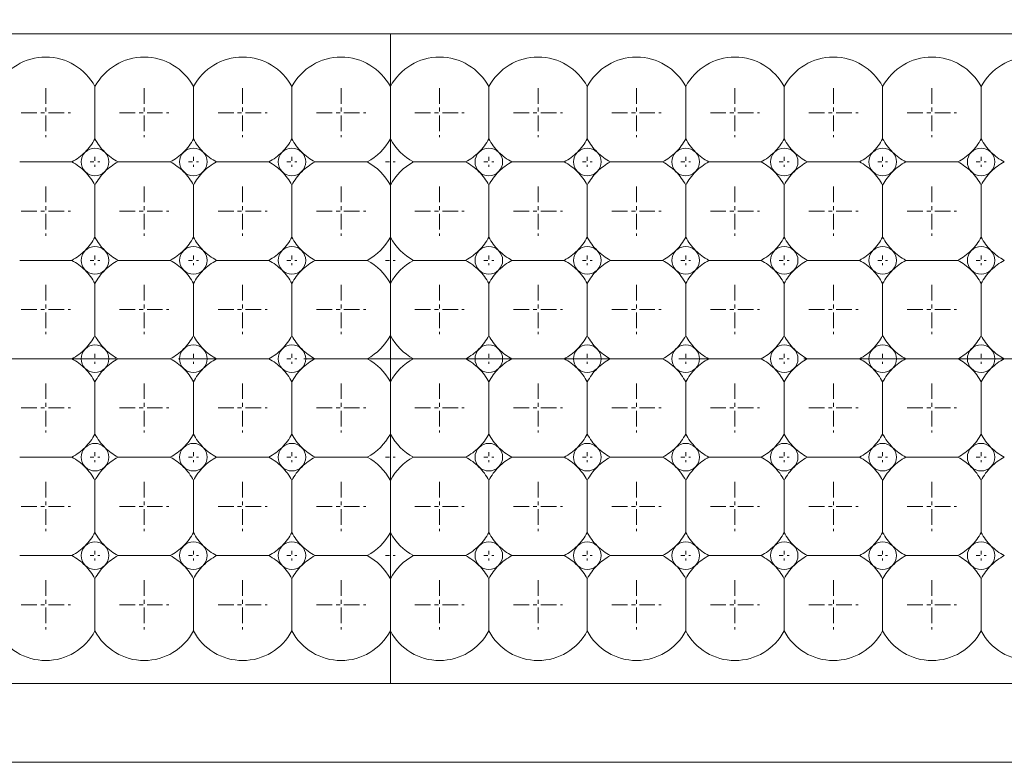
# Model space of a CAD drawing. Header units: millimetres. Extents: x -201 to 202, y 143 to 428.
# Tile 18 of 28: x 48 to 73, y 283 to 302. Entities that reach past the tile are written whole.
import ezdxf

# ---------------------------------------------------------------- set-up
doc = ezdxf.new("R2010")
doc.units = ezdxf.units.MM
doc.header["$LTSCALE"] = 0.25
doc.linetypes.add('CENTER', pattern=[50.8, 31.75, -6.35, 6.35, -6.35])
for name, color, linetype, lineweight in [('BASE', 7, 'Continuous', 20), ('CENTER', 1, 'CENTER', 9), ('DIMENSION', 6, 'Continuous', 9), ('LED LENS', 7, 'Continuous', 20)]:
    doc.layers.add(name, color=color, linetype=linetype, lineweight=lineweight)
doc.styles.add('VS Standard', font='msgothic.ttc', dxfattribs={"height": 3})
doc.dimstyles.new('VS Standard x0.5', dxfattribs={"dimtxt": 3, "dimasz": 3, "dimexe": 0.5, "dimexo": 0.8, "dimgap": 0.5, "dimtad": 3, "dimlfac": 2, "dimrnd": 0.0001, "dimzin": 9, "dimdsep": 46, "dimtxsty": 'VS Standard', "dimcen": 0, "dimaunit": 1, "dimadec": 0, "dimazin": 2, "dimtfac": 1, "dimtmove": 0, "dimatfit": 3, "dimfxl": 1, "dimtolj": 1, "dimtzin": 0, "dimarcsym": 0})

# ---------------------------------------------------------------- blocks, each defined once
blk = doc.blocks.new('*D236')
at = {"layer": 'Defpoints', "color": 0}
for p in [(84.248, 333.394), (-119.254, 298.575), (84.248, 298.488)]:
    blk.add_point(p, dxfattribs=at)
at = {"layer": 'DIMENSION', "color": 0, "lineweight": -2}
for p, q in [((-119.254, 299.375), (-119.254, 333.894)), ((84.248, 299.288), (84.248, 333.894)), ((-116.254, 333.394), (81.248, 333.394))]:
    blk.add_line(p, q, dxfattribs=at)
at = {"layer": 'DIMENSION', "color": 0}
for points in [[(-116.254, 333.894), (-116.254, 332.894), (-119.254, 333.394)], [(81.248, 332.894), (81.248, 333.894), (84.248, 333.394)]]:
    blk.add_solid(points, dxfattribs=at)
at = {"layer": 'DIMENSION', "color": 0, "insert": (-17.503, 335.645), "char_height": 3, "attachment_point": 5, "style": 'VS Standard'}
blk.add_mtext('\\A1;\\A1;(407)', dxfattribs=at)

msp = doc.modelspace()

# ---------------------------------------------------------------- linework, layer by layer
at = {"layer": 'BASE'}
for p, q in [((82.4993, 301.2382), (-117.5007, 301.2382)), ((-117.5007, 284.7382), (82.4993, 284.7382)), ((82.4993, 282.7382), (-118.2507, 282.7382))]:
    msp.add_line(p, q, dxfattribs=at)
at = {"layer": 'CENTER', "ltscale": 0.05}
for p, q in [((48.7493, 299.8632), (48.7493, 298.6132)), ((51.2493, 299.8632), (51.2493, 298.6132)), ((53.7493, 299.8632), (53.7493, 298.6132)), ((56.2493, 299.8632), (56.2493, 298.6132)), ((58.7493, 299.8632), (58.7493, 298.6132)), ((61.2493, 299.8632), (61.2493, 298.6132)), ((63.7493, 299.8632), (63.7493, 298.6132)), ((66.2493, 299.8632), (66.2493, 298.6132)), ((68.7493, 299.8632), (68.7493, 298.6132)), ((71.2493, 299.8632), (71.2493, 298.6132)), ((48.1243, 299.2382), (49.3743, 299.2382)), ((50.6243, 299.2382), (51.8743, 299.2382)), ((53.1243, 299.2382), (54.3743, 299.2382)), ((55.6243, 299.2382), (56.8743, 299.2382)), ((58.1243, 299.2382), (59.3743, 299.2382)), ((60.6243, 299.2382), (61.8743, 299.2382)), ((63.1243, 299.2382), (64.3743, 299.2382)), ((65.6243, 299.2382), (66.8743, 299.2382)), ((68.1243, 299.2382), (69.3743, 299.2382)), ((70.6243, 299.2382), (71.8743, 299.2382)), ((48.7493, 297.3632), (48.7493, 296.1132)), ((51.2493, 297.3632), (51.2493, 296.1132)), ((53.7493, 297.3632), (53.7493, 296.1132)), ((56.2493, 297.3632), (56.2493, 296.1132)), ((58.7493, 297.3632), (58.7493, 296.1132)), ((61.2493, 297.3632), (61.2493, 296.1132)), ((63.7493, 297.3632), (63.7493, 296.1132)), ((66.2493, 297.3632), (66.2493, 296.1132)), ((68.7493, 297.3632), (68.7493, 296.1132)), ((71.2493, 297.3632), (71.2493, 296.1132)), ((48.1243, 296.7382), (49.3743, 296.7382)), ((50.6243, 296.7382), (51.8743, 296.7382)), ((53.1243, 296.7382), (54.3743, 296.7382)), ((55.6243, 296.7382), (56.8743, 296.7382)), ((58.1243, 296.7382), (59.3743, 296.7382)), ((60.6243, 296.7382), (61.8743, 296.7382)), ((63.1243, 296.7382), (64.3743, 296.7382)), ((65.6243, 296.7382), (66.8743, 296.7382)), ((68.1243, 296.7382), (69.3743, 296.7382)), ((70.6243, 296.7382), (71.8743, 296.7382)), ((48.7493, 294.8632), (48.7493, 293.6132)), ((51.2493, 294.8632), (51.2493, 293.6132)), ((53.7493, 294.8632), (53.7493, 293.6132)), ((56.2493, 294.8632), (56.2493, 293.6132)), ((58.7493, 294.8632), (58.7493, 293.6132)), ((61.2493, 294.8632), (61.2493, 293.6132)), ((63.7493, 294.8632), (63.7493, 293.6132)), ((66.2493, 294.8632), (66.2493, 293.6132)), ((68.7493, 294.8632), (68.7493, 293.6132)), ((71.2493, 294.8632), (71.2493, 293.6132)), ((48.1243, 294.2382), (49.3743, 294.2382)), ((50.6243, 294.2382), (51.8743, 294.2382)), ((53.1243, 294.2382), (54.3743, 294.2382)), ((55.6243, 294.2382), (56.8743, 294.2382)), ((58.1243, 294.2382), (59.3743, 294.2382)), ((60.6243, 294.2382), (61.8743, 294.2382)), ((63.1243, 294.2382), (64.3743, 294.2382)), ((65.6243, 294.2382), (66.8743, 294.2382)), ((68.1243, 294.2382), (69.3743, 294.2382)), ((70.6243, 294.2382), (71.8743, 294.2382)), ((48.7493, 292.3632), (48.7493, 291.1132)), ((51.2493, 292.3632), (51.2493, 291.1132)), ((53.7493, 292.3632), (53.7493, 291.1132)), ((56.2493, 292.3632), (56.2493, 291.1132)), ((58.7493, 292.3632), (58.7493, 291.1132)), ((61.2493, 292.3632), (61.2493, 291.1132)), ((63.7493, 292.3632), (63.7493, 291.1132)), ((66.2493, 292.3632), (66.2493, 291.1132)), ((68.7493, 292.3632), (68.7493, 291.1132)), ((71.2493, 292.3632), (71.2493, 291.1132)), ((48.1243, 291.7382), (49.3743, 291.7382)), ((50.6243, 291.7382), (51.8743, 291.7382)), ((53.1243, 291.7382), (54.3743, 291.7382)), ((55.6243, 291.7382), (56.8743, 291.7382)), ((58.1243, 291.7382), (59.3743, 291.7382)), ((60.6243, 291.7382), (61.8743, 291.7382)), ((63.1243, 291.7382), (64.3743, 291.7382)), ((65.6243, 291.7382), (66.8743, 291.7382)), ((68.1243, 291.7382), (69.3743, 291.7382)), ((70.6243, 291.7382), (71.8743, 291.7382)), ((48.7493, 289.8632), (48.7493, 288.6132)), ((51.2493, 289.8632), (51.2493, 288.6132)), ((53.7493, 289.8632), (53.7493, 288.6132)), ((56.2493, 289.8632), (56.2493, 288.6132)), ((58.7493, 289.8632), (58.7493, 288.6132)), ((61.2493, 289.8632), (61.2493, 288.6132)), ((63.7493, 289.8632), (63.7493, 288.6132)), ((66.2493, 289.8632), (66.2493, 288.6132)), ((68.7493, 289.8632), (68.7493, 288.6132)), ((71.2493, 289.8632), (71.2493, 288.6132)), ((48.1243, 289.2382), (49.3743, 289.2382)), ((50.6243, 289.2382), (51.8743, 289.2382)), ((53.1243, 289.2382), (54.3743, 289.2382)), ((55.6243, 289.2382), (56.8743, 289.2382)), ((58.1243, 289.2382), (59.3743, 289.2382)), ((60.6243, 289.2382), (61.8743, 289.2382)), ((63.1243, 289.2382), (64.3743, 289.2382)), ((65.6243, 289.2382), (66.8743, 289.2382)), ((68.1243, 289.2382), (69.3743, 289.2382)), ((70.6243, 289.2382), (71.8743, 289.2382)), ((48.7493, 287.3632), (48.7493, 286.1132)), ((51.2493, 287.3632), (51.2493, 286.1132)), ((53.7493, 287.3632), (53.7493, 286.1132)), ((56.2493, 287.3632), (56.2493, 286.1132)), ((58.7493, 287.3632), (58.7493, 286.1132)), ((61.2493, 287.3632), (61.2493, 286.1132)), ((63.7493, 287.3632), (63.7493, 286.1132)), ((66.2493, 287.3632), (66.2493, 286.1132)), ((68.7493, 287.3632), (68.7493, 286.1132)), ((71.2493, 287.3632), (71.2493, 286.1132)), ((48.1243, 286.7382), (49.3743, 286.7382)), ((50.6243, 286.7382), (51.8743, 286.7382)), ((53.1243, 286.7382), (54.3743, 286.7382)), ((55.6243, 286.7382), (56.8743, 286.7382)), ((58.1243, 286.7382), (59.3743, 286.7382)), ((60.6243, 286.7382), (61.8743, 286.7382)), ((63.1243, 286.7382), (64.3743, 286.7382)), ((65.6243, 286.7382), (66.8743, 286.7382)), ((68.1243, 286.7382), (69.3743, 286.7382)), ((70.6243, 286.7382), (71.8743, 286.7382))]:
    msp.add_line(p, q, dxfattribs=at)
at = {"layer": 'CENTER', "ltscale": 0.01}
for p, q in [((49.9993, 298.1132), (49.9993, 297.8632)), ((52.4993, 298.1132), (52.4993, 297.8632)), ((54.9993, 298.1132), (54.9993, 297.8632)), ((57.4993, 298.1132), (57.4993, 297.8632)), ((59.9993, 298.1132), (59.9993, 297.8632)), ((62.4993, 298.1132), (62.4993, 297.8632)), ((64.9993, 298.1132), (64.9993, 297.8632)), ((67.4993, 298.1132), (67.4993, 297.8632)), ((69.9993, 298.1132), (69.9993, 297.8632)), ((72.4993, 298.1132), (72.4993, 297.8632)), ((49.8743, 297.9882), (50.1243, 297.9882)), ((52.3743, 297.9882), (52.6243, 297.9882)), ((54.8743, 297.9882), (55.1243, 297.9882)), ((57.3743, 297.9882), (57.6243, 297.9882)), ((59.8743, 297.9882), (60.1243, 297.9882)), ((62.3743, 297.9882), (62.6243, 297.9882)), ((64.8743, 297.9882), (65.1243, 297.9882)), ((67.3743, 297.9882), (67.6243, 297.9882)), ((69.8743, 297.9882), (70.1243, 297.9882)), ((72.3743, 297.9882), (72.6243, 297.9882)), ((49.9993, 295.6132), (49.9993, 295.3632)), ((52.4993, 295.6132), (52.4993, 295.3632)), ((54.9993, 295.6132), (54.9993, 295.3632)), ((57.4993, 295.6132), (57.4993, 295.3632)), ((59.9993, 295.6132), (59.9993, 295.3632)), ((62.4993, 295.6132), (62.4993, 295.3632)), ((64.9993, 295.6132), (64.9993, 295.3632)), ((67.4993, 295.6132), (67.4993, 295.3632)), ((69.9993, 295.6132), (69.9993, 295.3632)), ((72.4993, 295.6132), (72.4993, 295.3632)), ((49.8743, 295.4882), (50.1243, 295.4882)), ((52.3743, 295.4882), (52.6243, 295.4882)), ((54.8743, 295.4882), (55.1243, 295.4882)), ((57.3743, 295.4882), (57.6243, 295.4882)), ((59.8743, 295.4882), (60.1243, 295.4882)), ((62.3743, 295.4882), (62.6243, 295.4882)), ((64.8743, 295.4882), (65.1243, 295.4882)), ((67.3743, 295.4882), (67.6243, 295.4882)), ((69.8743, 295.4882), (70.1243, 295.4882)), ((72.3743, 295.4882), (72.6243, 295.4882)), ((49.9993, 293.1132), (49.9993, 292.8632)), ((52.4993, 293.1132), (52.4993, 292.8632)), ((54.9993, 293.1132), (54.9993, 292.8632)), ((57.4993, 293.1132), (57.4993, 292.8632)), ((59.9993, 293.1132), (59.9993, 292.8632)), ((62.4993, 293.1132), (62.4993, 292.8632)), ((64.9993, 293.1132), (64.9993, 292.8632)), ((67.4993, 293.1132), (67.4993, 292.8632)), ((69.9993, 293.1132), (69.9993, 292.8632)), ((72.4993, 293.1132), (72.4993, 292.8632)), ((49.8743, 292.9882), (50.1243, 292.9882)), ((52.3743, 292.9882), (52.6243, 292.9882)), ((54.8743, 292.9882), (55.1243, 292.9882)), ((57.3743, 292.9882), (57.6243, 292.9882)), ((59.8743, 292.9882), (60.1243, 292.9882)), ((62.3743, 292.9882), (62.6243, 292.9882)), ((64.8743, 292.9882), (65.1243, 292.9882)), ((67.3743, 292.9882), (67.6243, 292.9882)), ((69.8743, 292.9882), (70.1243, 292.9882)), ((72.3743, 292.9882), (72.6243, 292.9882)), ((49.9993, 290.6132), (49.9993, 290.3632)), ((52.4993, 290.6132), (52.4993, 290.3632)), ((54.9993, 290.6132), (54.9993, 290.3632)), ((57.4993, 290.6132), (57.4993, 290.3632)), ((59.9993, 290.6132), (59.9993, 290.3632)), ((62.4993, 290.6132), (62.4993, 290.3632)), ((64.9993, 290.6132), (64.9993, 290.3632)), ((67.4993, 290.6132), (67.4993, 290.3632)), ((69.9993, 290.6132), (69.9993, 290.3632)), ((72.4993, 290.6132), (72.4993, 290.3632)), ((49.8743, 290.4882), (50.1243, 290.4882)), ((52.3743, 290.4882), (52.6243, 290.4882)), ((54.8743, 290.4882), (55.1243, 290.4882)), ((57.3743, 290.4882), (57.6243, 290.4882)), ((59.8743, 290.4882), (60.1243, 290.4882)), ((62.3743, 290.4882), (62.6243, 290.4882)), ((64.8743, 290.4882), (65.1243, 290.4882)), ((67.3743, 290.4882), (67.6243, 290.4882)), ((69.8743, 290.4882), (70.1243, 290.4882)), ((72.3743, 290.4882), (72.6243, 290.4882)), ((49.9993, 288.1132), (49.9993, 287.8632)), ((52.4993, 288.1132), (52.4993, 287.8632)), ((54.9993, 288.1132), (54.9993, 287.8632)), ((57.4993, 288.1132), (57.4993, 287.8632)), ((59.9993, 288.1132), (59.9993, 287.8632)), ((62.4993, 288.1132), (62.4993, 287.8632)), ((64.9993, 288.1132), (64.9993, 287.8632)), ((67.4993, 288.1132), (67.4993, 287.8632)), ((69.9993, 288.1132), (69.9993, 287.8632)), ((72.4993, 288.1132), (72.4993, 287.8632)), ((49.8743, 287.9882), (50.1243, 287.9882)), ((52.3743, 287.9882), (52.6243, 287.9882)), ((54.8743, 287.9882), (55.1243, 287.9882)), ((57.3743, 287.9882), (57.6243, 287.9882)), ((59.8743, 287.9882), (60.1243, 287.9882)), ((62.3743, 287.9882), (62.6243, 287.9882)), ((64.8743, 287.9882), (65.1243, 287.9882)), ((67.3743, 287.9882), (67.6243, 287.9882)), ((69.8743, 287.9882), (70.1243, 287.9882)), ((72.3743, 287.9882), (72.6243, 287.9882))]:
    msp.add_line(p, q, dxfattribs=at)
at = {"layer": 'CENTER'}
msp.add_line((-122.5007, 292.9882), (87.4993, 292.9882), dxfattribs=at)
at = {"layer": 'LED LENS'}
for p, q in [((57.4993, 301.2382), (57.4993, 284.7382)), ((57.4993, 301.2382), (57.4993, 284.7382)), ((57.4993, 299.8996), (57.4993, 301.2382)), ((57.4993, 301.2382), (57.4993, 284.7382)), ((49.9993, 299.8996), (49.9993, 299.2382)), ((52.4993, 299.8996), (52.4993, 299.2382)), ((54.9993, 299.8996), (54.9993, 299.2382)), ((59.9993, 299.8996), (59.9993, 299.2382)), ((62.4993, 299.8996), (62.4993, 299.2382)), ((64.9993, 299.8996), (64.9993, 299.2382)), ((67.4993, 299.8996), (67.4993, 299.2382)), ((69.9993, 299.8996), (69.9993, 299.2382)), ((72.4993, 299.8996), (72.4993, 299.2382)), ((49.9993, 299.2382), (49.9993, 298.5767)), ((52.4993, 299.2382), (52.4993, 298.5767)), ((54.9993, 299.2382), (54.9993, 298.5767)), ((59.9993, 299.2382), (59.9993, 298.5767)), ((62.4993, 299.2382), (62.4993, 298.5767)), ((64.9993, 299.2382), (64.9993, 298.5767)), ((67.4993, 299.2382), (67.4993, 298.5767)), ((69.9993, 299.2382), (69.9993, 298.5767)), ((72.4993, 299.2382), (72.4993, 298.5767)), ((48.0879, 297.9882), (49.4108, 297.9882)), ((50.5879, 297.9882), (51.9108, 297.9882)), ((53.0879, 297.9882), (54.4108, 297.9882)), ((55.5879, 297.9882), (56.9108, 297.9882)), ((58.0879, 297.9882), (59.4108, 297.9882)), ((60.5879, 297.9882), (61.9108, 297.9882)), ((63.0879, 297.9882), (64.4108, 297.9882)), ((65.5879, 297.9882), (66.9108, 297.9882)), ((68.0879, 297.9882), (69.4108, 297.9882)), ((70.5879, 297.9882), (71.9108, 297.9882)), ((49.9993, 297.3996), (49.9993, 296.7382)), ((52.4993, 297.3996), (52.4993, 296.7382)), ((54.9993, 297.3996), (54.9993, 296.7382)), ((59.9993, 297.3996), (59.9993, 296.7382)), ((62.4993, 297.3996), (62.4993, 296.7382)), ((64.9993, 297.3996), (64.9993, 296.7382)), ((67.4993, 297.3996), (67.4993, 296.7382)), ((69.9993, 297.3996), (69.9993, 296.7382)), ((72.4993, 297.3996), (72.4993, 296.7382)), ((49.9993, 296.7382), (49.9993, 296.0767)), ((52.4993, 296.7382), (52.4993, 296.0767)), ((54.9993, 296.7382), (54.9993, 296.0767)), ((59.9993, 296.7382), (59.9993, 296.0767)), ((62.4993, 296.7382), (62.4993, 296.0767)), ((64.9993, 296.7382), (64.9993, 296.0767)), ((67.4993, 296.7382), (67.4993, 296.0767)), ((69.9993, 296.7382), (69.9993, 296.0767)), ((72.4993, 296.7382), (72.4993, 296.0767)), ((48.0879, 295.4882), (49.4108, 295.4882)), ((50.5879, 295.4882), (51.9108, 295.4882)), ((53.0879, 295.4882), (54.4108, 295.4882)), ((55.5879, 295.4882), (56.9108, 295.4882)), ((58.0879, 295.4882), (59.4108, 295.4882)), ((60.5879, 295.4882), (61.9108, 295.4882)), ((63.0879, 295.4882), (64.4108, 295.4882)), ((65.5879, 295.4882), (66.9108, 295.4882)), ((68.0879, 295.4882), (69.4108, 295.4882)), ((70.5879, 295.4882), (71.9108, 295.4882)), ((49.9993, 294.8996), (49.9993, 294.2382)), ((52.4993, 294.8996), (52.4993, 294.2382)), ((54.9993, 294.8996), (54.9993, 294.2382)), ((59.9993, 294.8996), (59.9993, 294.2382)), ((62.4993, 294.8996), (62.4993, 294.2382)), ((64.9993, 294.8996), (64.9993, 294.2382)), ((67.4993, 294.8996), (67.4993, 294.2382)), ((69.9993, 294.8996), (69.9993, 294.2382)), ((72.4993, 294.8996), (72.4993, 294.2382)), ((49.9993, 294.2382), (49.9993, 293.5767)), ((52.4993, 294.2382), (52.4993, 293.5767)), ((54.9993, 294.2382), (54.9993, 293.5767)), ((59.9993, 294.2382), (59.9993, 293.5767)), ((62.4993, 294.2382), (62.4993, 293.5767)), ((64.9993, 294.2382), (64.9993, 293.5767)), ((67.4993, 294.2382), (67.4993, 293.5767)), ((69.9993, 294.2382), (69.9993, 293.5767)), ((72.4993, 294.2382), (72.4993, 293.5767)), ((48.0879, 292.9882), (49.4108, 292.9882)), ((50.5879, 292.9882), (51.9108, 292.9882)), ((53.0879, 292.9882), (54.4108, 292.9882)), ((55.5879, 292.9882), (56.9108, 292.9882)), ((58.0879, 292.9882), (59.4108, 292.9882)), ((60.5879, 292.9882), (61.9108, 292.9882)), ((63.0879, 292.9882), (64.4108, 292.9882)), ((65.5879, 292.9882), (66.9108, 292.9882)), ((68.0879, 292.9882), (69.4108, 292.9882)), ((70.5879, 292.9882), (71.9108, 292.9882)), ((49.9993, 292.3996), (49.9993, 291.7382)), ((52.4993, 292.3996), (52.4993, 291.7382)), ((54.9993, 292.3996), (54.9993, 291.7382)), ((59.9993, 292.3996), (59.9993, 291.7382)), ((62.4993, 292.3996), (62.4993, 291.7382)), ((64.9993, 292.3996), (64.9993, 291.7382)), ((67.4993, 292.3996), (67.4993, 291.7382)), ((69.9993, 292.3996), (69.9993, 291.7382)), ((72.4993, 292.3996), (72.4993, 291.7382)), ((49.9993, 291.7382), (49.9993, 291.0767)), ((52.4993, 291.7382), (52.4993, 291.0767)), ((54.9993, 291.7382), (54.9993, 291.0767)), ((59.9993, 291.7382), (59.9993, 291.0767)), ((62.4993, 291.7382), (62.4993, 291.0767)), ((64.9993, 291.7382), (64.9993, 291.0767)), ((67.4993, 291.7382), (67.4993, 291.0767)), ((69.9993, 291.7382), (69.9993, 291.0767)), ((72.4993, 291.7382), (72.4993, 291.0767)), ((48.0879, 290.4882), (49.4108, 290.4882)), ((50.5879, 290.4882), (51.9108, 290.4882)), ((53.0879, 290.4882), (54.4108, 290.4882)), ((55.5879, 290.4882), (56.9108, 290.4882)), ((58.0879, 290.4882), (59.4108, 290.4882)), ((60.5879, 290.4882), (61.9108, 290.4882)), ((63.0879, 290.4882), (64.4108, 290.4882)), ((65.5879, 290.4882), (66.9108, 290.4882)), ((68.0879, 290.4882), (69.4108, 290.4882)), ((70.5879, 290.4882), (71.9108, 290.4882)), ((49.9993, 289.8996), (49.9993, 289.2382)), ((52.4993, 289.8996), (52.4993, 289.2382)), ((54.9993, 289.2382), (54.9993, 289.8996)), ((59.9993, 289.8996), (59.9993, 289.2382)), ((62.4993, 289.8996), (62.4993, 289.2382)), ((64.9993, 289.8996), (64.9993, 289.2382)), ((67.4993, 289.8996), (67.4993, 289.2382)), ((69.9993, 289.8996), (69.9993, 289.2382)), ((72.4993, 289.8996), (72.4993, 289.2382)), ((49.9993, 289.2382), (49.9993, 288.5767)), ((52.4993, 289.2382), (52.4993, 288.5767)), ((54.9993, 288.5767), (54.9993, 289.2382)), ((59.9993, 289.2382), (59.9993, 288.5767)), ((62.4993, 289.2382), (62.4993, 288.5767)), ((64.9993, 289.2382), (64.9993, 288.5767)), ((67.4993, 289.2382), (67.4993, 288.5767)), ((69.9993, 289.2382), (69.9993, 288.5767)), ((72.4993, 289.2382), (72.4993, 288.5767)), ((48.0879, 287.9882), (49.4108, 287.9882)), ((50.5879, 287.9882), (51.9108, 287.9882)), ((53.0879, 287.9882), (54.4108, 287.9882)), ((55.5879, 287.9882), (56.9108, 287.9882)), ((58.0879, 287.9882), (59.4108, 287.9882)), ((60.5879, 287.9882), (61.9108, 287.9882)), ((63.0879, 287.9882), (64.4108, 287.9882)), ((65.5879, 287.9882), (66.9108, 287.9882)), ((68.0879, 287.9882), (69.4108, 287.9882)), ((70.5879, 287.9882), (71.9108, 287.9882)), ((49.9993, 287.3996), (49.9993, 286.7382)), ((52.4993, 286.7382), (52.4993, 287.3996)), ((54.9993, 286.7382), (54.9993, 287.3996)), ((59.9993, 287.3996), (59.9993, 286.7382)), ((62.4993, 287.3996), (62.4993, 286.7382)), ((64.9993, 287.3996), (64.9993, 286.7382)), ((67.4993, 287.3996), (67.4993, 286.7382)), ((69.9993, 287.3996), (69.9993, 286.7382)), ((72.4993, 287.3996), (72.4993, 286.7382)), ((49.9993, 286.7382), (49.9993, 286.0767)), ((52.4993, 286.0767), (52.4993, 286.7382)), ((54.9993, 286.0767), (54.9993, 286.7382)), ((59.9993, 286.7382), (59.9993, 286.0767)), ((62.4993, 286.7382), (62.4993, 286.0767)), ((64.9993, 286.7382), (64.9993, 286.0767)), ((67.4993, 286.7382), (67.4993, 286.0767)), ((69.9993, 286.7382), (69.9993, 286.0767)), ((72.4993, 286.7382), (72.4993, 286.0767))]:
    msp.add_line(p, q, dxfattribs=at)
for centre, radius, start, end in [((48.7493, 299.2382), 1.4142, 27.88557, 152.11443), ((51.2493, 299.2382), 1.4142, 27.88557, 152.11443), ((53.7493, 299.2382), 1.4142, 27.88557, 152.11443), ((56.2493, 299.2382), 1.4142, 27.88557, 152.11443), ((58.7493, 299.2382), 1.4142, 27.88557, 152.11443), ((61.2493, 299.2382), 1.4142, 27.88557, 152.11443), ((63.7493, 299.2382), 1.4142, 27.88557, 152.11443), ((66.2493, 299.2382), 1.4142, 27.88557, 152.11443), ((68.7493, 299.2382), 1.4142, 27.88557, 152.11443), ((71.2493, 299.2382), 1.4142, 27.88557, 152.11443), ((73.7493, 299.2382), 1.4142, 27.88557, 152.11443), ((48.7493, 299.2382), 1.4142, 315, 332.11443), ((51.2493, 299.2382), 1.4142, 207.88557, 225), ((51.2493, 299.2382), 1.4142, 315, 332.11443), ((53.7493, 299.2382), 1.4142, 207.88557, 225), ((53.7493, 299.2382), 1.4142, 315, 332.11443), ((56.2493, 299.2382), 1.4142, 207.88557, 225), ((56.2493, 299.2382), 1.4142, 297.88557, 332.11443), ((58.7493, 299.2382), 1.4142, 207.88557, 242.11443), ((58.7493, 299.2382), 1.4142, 315, 332.11443), ((61.2493, 299.2382), 1.4142, 207.88557, 225), ((61.2493, 299.2382), 1.4142, 315, 332.11443), ((63.7493, 299.2382), 1.4142, 207.88557, 225), ((63.7493, 299.2382), 1.4142, 315, 332.11443), ((66.2493, 299.2382), 1.4142, 207.88557, 225), ((66.2493, 299.2382), 1.4142, 315, 332.11443), ((68.7493, 299.2382), 1.4142, 207.88557, 225), ((68.7493, 299.2382), 1.4142, 315, 332.11443), ((71.2493, 299.2382), 1.4142, 207.88557, 225), ((71.2493, 299.2382), 1.4142, 315, 332.11443), ((73.7493, 299.2382), 1.4142, 207.88557, 225), ((49.9993, 297.9882), 0.35, 45, 135), ((52.4993, 297.9882), 0.35, 45, 135), ((54.9993, 297.9882), 0.35, 45, 135), ((59.9993, 297.9882), 0.35, 45, 135), ((62.4993, 297.9882), 0.35, 45, 135), ((64.9993, 297.9882), 0.35, 45, 135), ((67.4993, 297.9882), 0.35, 45, 135), ((69.9993, 297.9882), 0.35, 45, 135), ((72.4993, 297.9882), 0.35, 45, 135), ((48.7493, 299.2382), 1.4142, 297.88557, 315), ((49.9993, 297.9882), 0.35, 135, 225), ((49.9993, 297.9882), 0.35, 0, 45), ((51.2493, 299.2382), 1.4142, 225, 242.11443), ((51.2493, 299.2382), 1.4142, 297.88557, 315), ((52.4993, 297.9882), 0.35, 135, 225), ((52.4993, 297.9882), 0.35, 0, 45), ((53.7493, 299.2382), 1.4142, 225, 242.11443), ((53.7493, 299.2382), 1.4142, 297.88557, 315), ((54.9993, 297.9882), 0.35, 135, 225), ((54.9993, 297.9882), 0.35, 0, 45), ((56.2493, 299.2382), 1.4142, 225, 242.11443), ((58.7493, 299.2382), 1.4142, 297.88557, 315), ((59.9993, 297.9882), 0.35, 135, 225), ((59.9993, 297.9882), 0.35, 0, 45), ((61.2493, 299.2382), 1.4142, 225, 242.11443), ((61.2493, 299.2382), 1.4142, 297.88557, 315), ((62.4993, 297.9882), 0.35, 135, 225), ((62.4993, 297.9882), 0.35, 0, 45), ((63.7493, 299.2382), 1.4142, 225, 242.11443), ((63.7493, 299.2382), 1.4142, 297.88557, 315), ((64.9993, 297.9882), 0.35, 135, 225), ((64.9993, 297.9882), 0.35, 0, 45), ((66.2493, 299.2382), 1.4142, 225, 242.11443), ((66.2493, 299.2382), 1.4142, 297.88557, 315), ((67.4993, 297.9882), 0.35, 135, 225), ((67.4993, 297.9882), 0.35, 0, 45), ((68.7493, 299.2382), 1.4142, 225, 242.11443), ((68.7493, 299.2382), 1.4142, 297.88557, 315), ((69.9993, 297.9882), 0.35, 135, 225), ((69.9993, 297.9882), 0.35, 0, 45), ((71.2493, 299.2382), 1.4142, 225, 242.11443), ((71.2493, 299.2382), 1.4142, 297.88557, 315), ((72.4993, 297.9882), 0.35, 135, 225), ((72.4993, 297.9882), 0.35, 0, 45), ((73.7493, 299.2382), 1.4142, 225, 242.11443), ((48.7493, 296.7382), 1.4142, 45, 62.11443), ((49.9993, 297.9882), 0.35, 315, 0), ((51.2493, 296.7382), 1.4142, 117.88557, 135), ((51.2493, 296.7382), 1.4142, 45, 62.11443), ((52.4993, 297.9882), 0.35, 315, 0), ((53.7493, 296.7382), 1.4142, 117.88557, 135), ((53.7493, 296.7382), 1.4142, 45, 62.11443), ((54.9993, 297.9882), 0.35, 315, 0), ((56.2493, 296.7382), 1.4142, 117.88557, 135), ((56.2493, 296.7382), 1.4142, 27.88557, 62.11443), ((58.7493, 296.7382), 1.4142, 117.88557, 152.11443), ((58.7493, 296.7382), 1.4142, 45, 62.11443), ((59.9993, 297.9882), 0.35, 315, 0), ((61.2493, 296.7382), 1.4142, 117.88557, 135), ((61.2493, 296.7382), 1.4142, 45, 62.11443), ((62.4993, 297.9882), 0.35, 315, 0), ((63.7493, 296.7382), 1.4142, 117.88557, 135), ((63.7493, 296.7382), 1.4142, 45, 62.11443), ((64.9993, 297.9882), 0.35, 315, 0), ((66.2493, 296.7382), 1.4142, 117.88557, 135), ((66.2493, 296.7382), 1.4142, 45, 62.11443), ((67.4993, 297.9882), 0.35, 315, 0), ((68.7493, 296.7382), 1.4142, 117.88557, 135), ((68.7493, 296.7382), 1.4142, 45, 62.11443), ((69.9993, 297.9882), 0.35, 315, 0), ((71.2493, 296.7382), 1.4142, 117.88557, 135), ((71.2493, 296.7382), 1.4142, 45, 62.11443), ((72.4993, 297.9882), 0.35, 315, 0), ((73.7493, 296.7382), 1.4142, 117.88557, 135), ((48.7493, 296.7382), 1.4142, 27.88557, 45), ((49.9993, 297.9882), 0.35, 225, 315), ((51.2493, 296.7382), 1.4142, 135, 152.11443), ((51.2493, 296.7382), 1.4142, 27.88557, 45), ((52.4993, 297.9882), 0.35, 225, 315), ((53.7493, 296.7382), 1.4142, 135, 152.11443), ((53.7493, 296.7382), 1.4142, 27.88557, 45), ((54.9993, 297.9882), 0.35, 225, 315), ((56.2493, 296.7382), 1.4142, 135, 152.11443), ((58.7493, 296.7382), 1.4142, 27.88557, 45), ((59.9993, 297.9882), 0.35, 225, 315), ((61.2493, 296.7382), 1.4142, 135, 152.11443), ((61.2493, 296.7382), 1.4142, 27.88557, 45), ((62.4993, 297.9882), 0.35, 225, 315), ((63.7493, 296.7382), 1.4142, 135, 152.11443), ((63.7493, 296.7382), 1.4142, 27.88557, 45), ((64.9993, 297.9882), 0.35, 225, 315), ((66.2493, 296.7382), 1.4142, 135, 152.11443), ((66.2493, 296.7382), 1.4142, 27.88557, 45), ((67.4993, 297.9882), 0.35, 225, 315), ((68.7493, 296.7382), 1.4142, 135, 152.11443), ((68.7493, 296.7382), 1.4142, 27.88557, 45), ((69.9993, 297.9882), 0.35, 225, 315), ((71.2493, 296.7382), 1.4142, 135, 152.11443), ((71.2493, 296.7382), 1.4142, 27.88557, 45), ((72.4993, 297.9882), 0.35, 225, 315), ((73.7493, 296.7382), 1.4142, 135, 152.11443), ((48.7493, 296.7382), 1.4142, 315, 332.11443), ((51.2493, 296.7382), 1.4142, 207.88557, 225), ((51.2493, 296.7382), 1.4142, 315, 332.11443), ((53.7493, 296.7382), 1.4142, 207.88557, 225), ((53.7493, 296.7382), 1.4142, 315, 332.11443), ((56.2493, 296.7382), 1.4142, 207.88557, 225), ((56.2493, 296.7382), 1.4142, 297.88557, 332.11443), ((58.7493, 296.7382), 1.4142, 207.88557, 242.11443), ((58.7493, 296.7382), 1.4142, 315, 332.11443), ((61.2493, 296.7382), 1.4142, 207.88557, 225), ((61.2493, 296.7382), 1.4142, 315, 332.11443), ((63.7493, 296.7382), 1.4142, 207.88557, 225), ((63.7493, 296.7382), 1.4142, 315, 332.11443), ((66.2493, 296.7382), 1.4142, 207.88557, 225), ((66.2493, 296.7382), 1.4142, 315, 332.11443), ((68.7493, 296.7382), 1.4142, 207.88557, 225), ((68.7493, 296.7382), 1.4142, 315, 332.11443), ((71.2493, 296.7382), 1.4142, 207.88557, 225), ((71.2493, 296.7382), 1.4142, 315, 332.11443), ((73.7493, 296.7382), 1.4142, 207.88557, 225), ((49.9993, 295.4882), 0.35, 45, 135), ((52.4993, 295.4882), 0.35, 45, 135), ((54.9993, 295.4882), 0.35, 45, 135), ((59.9993, 295.4882), 0.35, 45, 135), ((62.4993, 295.4882), 0.35, 45, 135), ((64.9993, 295.4882), 0.35, 45, 135), ((67.4993, 295.4882), 0.35, 45, 135), ((69.9993, 295.4882), 0.35, 45, 135), ((72.4993, 295.4882), 0.35, 45, 135), ((48.7493, 296.7382), 1.4142, 297.88557, 315), ((49.9993, 295.4882), 0.35, 135, 225), ((49.9993, 295.4882), 0.35, 0, 45), ((51.2493, 296.7382), 1.4142, 225, 242.11443), ((51.2493, 296.7382), 1.4142, 297.88557, 315), ((52.4993, 295.4882), 0.35, 135, 225), ((52.4993, 295.4882), 0.35, 0, 45), ((53.7493, 296.7382), 1.4142, 225, 242.11443), ((53.7493, 296.7382), 1.4142, 297.88557, 315), ((54.9993, 295.4882), 0.35, 135, 225), ((54.9993, 295.4882), 0.35, 0, 45), ((56.2493, 296.7382), 1.4142, 225, 242.11443), ((58.7493, 296.7382), 1.4142, 297.88557, 315), ((59.9993, 295.4882), 0.35, 135, 225), ((59.9993, 295.4882), 0.35, 0, 45), ((61.2493, 296.7382), 1.4142, 225, 242.11443), ((61.2493, 296.7382), 1.4142, 297.88557, 315), ((62.4993, 295.4882), 0.35, 135, 225), ((62.4993, 295.4882), 0.35, 0, 45), ((63.7493, 296.7382), 1.4142, 225, 242.11443), ((63.7493, 296.7382), 1.4142, 297.88557, 315), ((64.9993, 295.4882), 0.35, 135, 225), ((64.9993, 295.4882), 0.35, 0, 45), ((66.2493, 296.7382), 1.4142, 225, 242.11443), ((66.2493, 296.7382), 1.4142, 297.88557, 315), ((67.4993, 295.4882), 0.35, 135, 225), ((67.4993, 295.4882), 0.35, 0, 45), ((68.7493, 296.7382), 1.4142, 225, 242.11443), ((68.7493, 296.7382), 1.4142, 297.88557, 315), ((69.9993, 295.4882), 0.35, 135, 225), ((69.9993, 295.4882), 0.35, 0, 45), ((71.2493, 296.7382), 1.4142, 225, 242.11443), ((71.2493, 296.7382), 1.4142, 297.88557, 315), ((72.4993, 295.4882), 0.35, 135, 225), ((72.4993, 295.4882), 0.35, 0, 45), ((73.7493, 296.7382), 1.4142, 225, 242.11443), ((48.7493, 294.2382), 1.4142, 45, 62.11443), ((49.9993, 295.4882), 0.35, 315, 0), ((51.2493, 294.2382), 1.4142, 117.88557, 135), ((51.2493, 294.2382), 1.4142, 45, 62.11443), ((52.4993, 295.4882), 0.35, 315, 0), ((53.7493, 294.2382), 1.4142, 117.88557, 135), ((53.7493, 294.2382), 1.4142, 45, 62.11443), ((54.9993, 295.4882), 0.35, 315, 0), ((56.2493, 294.2382), 1.4142, 117.88557, 135), ((56.2493, 294.2382), 1.4142, 27.88557, 62.11443), ((58.7493, 294.2382), 1.4142, 117.88557, 152.11443), ((58.7493, 294.2382), 1.4142, 45, 62.11443), ((59.9993, 295.4882), 0.35, 315, 0), ((61.2493, 294.2382), 1.4142, 117.88557, 135), ((61.2493, 294.2382), 1.4142, 45, 62.11443), ((62.4993, 295.4882), 0.35, 315, 0), ((63.7493, 294.2382), 1.4142, 117.88557, 135), ((63.7493, 294.2382), 1.4142, 45, 62.11443), ((64.9993, 295.4882), 0.35, 315, 0), ((66.2493, 294.2382), 1.4142, 117.88557, 135), ((66.2493, 294.2382), 1.4142, 45, 62.11443), ((67.4993, 295.4882), 0.35, 315, 0), ((68.7493, 294.2382), 1.4142, 117.88557, 135), ((68.7493, 294.2382), 1.4142, 45, 62.11443), ((69.9993, 295.4882), 0.35, 315, 0), ((71.2493, 294.2382), 1.4142, 117.88557, 135), ((71.2493, 294.2382), 1.4142, 45, 62.11443), ((72.4993, 295.4882), 0.35, 315, 0), ((73.7493, 294.2382), 1.4142, 117.88557, 135), ((48.7493, 294.2382), 1.4142, 27.88557, 45), ((49.9993, 295.4882), 0.35, 225, 315), ((51.2493, 294.2382), 1.4142, 135, 152.11443), ((51.2493, 294.2382), 1.4142, 27.88557, 45), ((52.4993, 295.4882), 0.35, 225, 315), ((53.7493, 294.2382), 1.4142, 135, 152.11443), ((53.7493, 294.2382), 1.4142, 27.88557, 45), ((54.9993, 295.4882), 0.35, 225, 315), ((56.2493, 294.2382), 1.4142, 135, 152.11443), ((58.7493, 294.2382), 1.4142, 27.88557, 45), ((59.9993, 295.4882), 0.35, 225, 315), ((61.2493, 294.2382), 1.4142, 135, 152.11443), ((61.2493, 294.2382), 1.4142, 27.88557, 45), ((62.4993, 295.4882), 0.35, 225, 315), ((63.7493, 294.2382), 1.4142, 135, 152.11443), ((63.7493, 294.2382), 1.4142, 27.88557, 45), ((64.9993, 295.4882), 0.35, 225, 315), ((66.2493, 294.2382), 1.4142, 135, 152.11443), ((66.2493, 294.2382), 1.4142, 27.88557, 45), ((67.4993, 295.4882), 0.35, 225, 315), ((68.7493, 294.2382), 1.4142, 135, 152.11443), ((68.7493, 294.2382), 1.4142, 27.88557, 45), ((69.9993, 295.4882), 0.35, 225, 315), ((71.2493, 294.2382), 1.4142, 135, 152.11443), ((71.2493, 294.2382), 1.4142, 27.88557, 45), ((72.4993, 295.4882), 0.35, 225, 315), ((73.7493, 294.2382), 1.4142, 135, 152.11443), ((48.7493, 294.2382), 1.4142, 315, 332.11443), ((51.2493, 294.2382), 1.4142, 207.88557, 225), ((51.2493, 294.2382), 1.4142, 315, 332.11443), ((53.7493, 294.2382), 1.4142, 207.88557, 225), ((53.7493, 294.2382), 1.4142, 315, 332.11443), ((56.2493, 294.2382), 1.4142, 207.88557, 225), ((56.2493, 294.2382), 1.4142, 297.88557, 332.11443), ((58.7493, 294.2382), 1.4142, 207.88557, 242.11443), ((58.7493, 294.2382), 1.4142, 315, 332.11443), ((61.2493, 294.2382), 1.4142, 207.88557, 225), ((61.2493, 294.2382), 1.4142, 315, 332.11443), ((63.7493, 294.2382), 1.4142, 207.88557, 225), ((63.7493, 294.2382), 1.4142, 315, 332.11443), ((66.2493, 294.2382), 1.4142, 207.88557, 225), ((66.2493, 294.2382), 1.4142, 315, 332.11443), ((68.7493, 294.2382), 1.4142, 207.88557, 225), ((68.7493, 294.2382), 1.4142, 315, 332.11443), ((71.2493, 294.2382), 1.4142, 207.88557, 225), ((71.2493, 294.2382), 1.4142, 315, 332.11443), ((73.7493, 294.2382), 1.4142, 207.88557, 225), ((49.9993, 292.9882), 0.35, 45, 135), ((52.4993, 292.9882), 0.35, 45, 135), ((54.9993, 292.9882), 0.35, 45, 135), ((59.9993, 292.9882), 0.35, 45, 135), ((62.4993, 292.9882), 0.35, 45, 135), ((64.9993, 292.9882), 0.35, 45, 135), ((67.4993, 292.9882), 0.35, 45, 135), ((69.9993, 292.9882), 0.35, 45, 135), ((72.4993, 292.9882), 0.35, 45, 135), ((48.7493, 294.2382), 1.4142, 297.88557, 315), ((49.9993, 292.9882), 0.35, 135, 225), ((49.9993, 292.9882), 0.35, 0, 45), ((51.2493, 294.2382), 1.4142, 225, 242.11443), ((51.2493, 294.2382), 1.4142, 297.88557, 315), ((52.4993, 292.9882), 0.35, 135, 225), ((52.4993, 292.9882), 0.35, 0, 45), ((53.7493, 294.2382), 1.4142, 225, 242.11443), ((53.7493, 294.2382), 1.4142, 297.88557, 315), ((54.9993, 292.9882), 0.35, 135, 225), ((54.9993, 292.9882), 0.35, 0, 45), ((56.2493, 294.2382), 1.4142, 225, 242.11443), ((58.7493, 294.2382), 1.4142, 297.88557, 315), ((59.9993, 292.9882), 0.35, 135, 225), ((59.9993, 292.9882), 0.35, 0, 45), ((61.2493, 294.2382), 1.4142, 225, 242.11443), ((61.2493, 294.2382), 1.4142, 297.88557, 315), ((62.4993, 292.9882), 0.35, 135, 225), ((62.4993, 292.9882), 0.35, 0, 45), ((63.7493, 294.2382), 1.4142, 225, 242.11443), ((63.7493, 294.2382), 1.4142, 297.88557, 315), ((64.9993, 292.9882), 0.35, 135, 225), ((64.9993, 292.9882), 0.35, 0, 45), ((66.2493, 294.2382), 1.4142, 225, 242.11443), ((66.2493, 294.2382), 1.4142, 297.88557, 315), ((67.4993, 292.9882), 0.35, 135, 225), ((67.4993, 292.9882), 0.35, 0, 45), ((68.7493, 294.2382), 1.4142, 225, 242.11443), ((68.7493, 294.2382), 1.4142, 297.88557, 315), ((69.9993, 292.9882), 0.35, 135, 225), ((69.9993, 292.9882), 0.35, 0, 45), ((71.2493, 294.2382), 1.4142, 225, 242.11443), ((71.2493, 294.2382), 1.4142, 297.88557, 315), ((72.4993, 292.9882), 0.35, 135, 225), ((72.4993, 292.9882), 0.35, 0, 45), ((73.7493, 294.2382), 1.4142, 225, 242.11443), ((48.7493, 291.7382), 1.4142, 45, 62.11443), ((49.9993, 292.9882), 0.35, 315, 0), ((51.2493, 291.7382), 1.4142, 117.88557, 135), ((51.2493, 291.7382), 1.4142, 45, 62.11443), ((52.4993, 292.9882), 0.35, 315, 0), ((53.7493, 291.7382), 1.4142, 117.88557, 135), ((53.7493, 291.7382), 1.4142, 45, 62.11443), ((54.9993, 292.9882), 0.35, 315, 0), ((56.2493, 291.7382), 1.4142, 117.88557, 135), ((56.2493, 291.7382), 1.4142, 27.88557, 62.11443), ((58.7493, 291.7382), 1.4142, 117.88557, 152.11443), ((58.7493, 291.7382), 1.4142, 45, 62.11443), ((59.9993, 292.9882), 0.35, 315, 0), ((61.2493, 291.7382), 1.4142, 117.88557, 135), ((61.2493, 291.7382), 1.4142, 45, 62.11443), ((62.4993, 292.9882), 0.35, 315, 0), ((63.7493, 291.7382), 1.4142, 117.88557, 135), ((63.7493, 291.7382), 1.4142, 45, 62.11443), ((64.9993, 292.9882), 0.35, 315, 0), ((66.2493, 291.7382), 1.4142, 117.88557, 135), ((66.2493, 291.7382), 1.4142, 45, 62.11443), ((67.4993, 292.9882), 0.35, 315, 0), ((68.7493, 291.7382), 1.4142, 117.88557, 135), ((68.7493, 291.7382), 1.4142, 45, 62.11443), ((69.9993, 292.9882), 0.35, 315, 0), ((71.2493, 291.7382), 1.4142, 117.88557, 135), ((71.2493, 291.7382), 1.4142, 45, 62.11443), ((72.4993, 292.9882), 0.35, 315, 0), ((73.7493, 291.7382), 1.4142, 117.88557, 135), ((48.7493, 291.7382), 1.4142, 27.88557, 45), ((49.9993, 292.9882), 0.35, 225, 315), ((51.2493, 291.7382), 1.4142, 135, 152.11443), ((51.2493, 291.7382), 1.4142, 27.88557, 45), ((52.4993, 292.9882), 0.35, 225, 315), ((53.7493, 291.7382), 1.4142, 135, 152.11443), ((53.7493, 291.7382), 1.4142, 27.88557, 45), ((54.9993, 292.9882), 0.35, 225, 315), ((56.2493, 291.7382), 1.4142, 135, 152.11443), ((58.7493, 291.7382), 1.4142, 27.88557, 45), ((59.9993, 292.9882), 0.35, 225, 315), ((61.2493, 291.7382), 1.4142, 135, 152.11443), ((61.2493, 291.7382), 1.4142, 27.88557, 45), ((62.4993, 292.9882), 0.35, 225, 315), ((63.7493, 291.7382), 1.4142, 135, 152.11443), ((63.7493, 291.7382), 1.4142, 27.88557, 45), ((64.9993, 292.9882), 0.35, 225, 315), ((66.2493, 291.7382), 1.4142, 135, 152.11443), ((66.2493, 291.7382), 1.4142, 27.88557, 45), ((67.4993, 292.9882), 0.35, 225, 315), ((68.7493, 291.7382), 1.4142, 135, 152.11443), ((68.7493, 291.7382), 1.4142, 27.88557, 45), ((69.9993, 292.9882), 0.35, 225, 315), ((71.2493, 291.7382), 1.4142, 135, 152.11443), ((71.2493, 291.7382), 1.4142, 27.88557, 45), ((72.4993, 292.9882), 0.35, 225, 315), ((73.7493, 291.7382), 1.4142, 135, 152.11443), ((48.7493, 291.7382), 1.4142, 315, 332.11443), ((51.2493, 291.7382), 1.4142, 207.88557, 225), ((51.2493, 291.7382), 1.4142, 315, 332.11443), ((53.7493, 291.7382), 1.4142, 207.88557, 225), ((53.7493, 291.7382), 1.4142, 315, 332.11443), ((56.2493, 291.7382), 1.4142, 207.88557, 225), ((56.2493, 291.7382), 1.4142, 297.88557, 332.11443), ((58.7493, 291.7382), 1.4142, 207.88557, 242.11443), ((58.7493, 291.7382), 1.4142, 315, 332.11443), ((61.2493, 291.7382), 1.4142, 207.88557, 225), ((61.2493, 291.7382), 1.4142, 315, 332.11443), ((63.7493, 291.7382), 1.4142, 207.88557, 225), ((63.7493, 291.7382), 1.4142, 315, 332.11443), ((66.2493, 291.7382), 1.4142, 207.88557, 225), ((66.2493, 291.7382), 1.4142, 315, 332.11443), ((68.7493, 291.7382), 1.4142, 207.88557, 225), ((68.7493, 291.7382), 1.4142, 315, 332.11443), ((71.2493, 291.7382), 1.4142, 207.88557, 225), ((71.2493, 291.7382), 1.4142, 315, 332.11443), ((73.7493, 291.7382), 1.4142, 207.88557, 225), ((49.9993, 290.4882), 0.35, 45, 135), ((52.4993, 290.4882), 0.35, 45, 135), ((54.9993, 290.4882), 0.35, 45, 135), ((59.9993, 290.4882), 0.35, 45, 135), ((62.4993, 290.4882), 0.35, 45, 135), ((64.9993, 290.4882), 0.35, 45, 135), ((67.4993, 290.4882), 0.35, 45, 135), ((69.9993, 290.4882), 0.35, 45, 135), ((72.4993, 290.4882), 0.35, 45, 135), ((48.7493, 291.7382), 1.4142, 297.88557, 315), ((49.9993, 290.4882), 0.35, 135, 225), ((49.9993, 290.4882), 0.35, 0, 45), ((51.2493, 291.7382), 1.4142, 225, 242.11443), ((51.2493, 291.7382), 1.4142, 297.88557, 315), ((52.4993, 290.4882), 0.35, 135, 225), ((52.4993, 290.4882), 0.35, 0, 45), ((53.7493, 291.7382), 1.4142, 225, 242.11443), ((53.7493, 291.7382), 1.4142, 297.88557, 315), ((54.9993, 290.4882), 0.35, 135, 225), ((54.9993, 290.4882), 0.35, 0, 45), ((56.2493, 291.7382), 1.4142, 225, 242.11443), ((58.7493, 291.7382), 1.4142, 297.88557, 315), ((59.9993, 290.4882), 0.35, 135, 225), ((59.9993, 290.4882), 0.35, 0, 45), ((61.2493, 291.7382), 1.4142, 225, 242.11443), ((61.2493, 291.7382), 1.4142, 297.88557, 315), ((62.4993, 290.4882), 0.35, 135, 225), ((62.4993, 290.4882), 0.35, 0, 45), ((63.7493, 291.7382), 1.4142, 225, 242.11443), ((63.7493, 291.7382), 1.4142, 297.88557, 315), ((64.9993, 290.4882), 0.35, 135, 225), ((64.9993, 290.4882), 0.35, 0, 45), ((66.2493, 291.7382), 1.4142, 225, 242.11443), ((66.2493, 291.7382), 1.4142, 297.88557, 315), ((67.4993, 290.4882), 0.35, 135, 225), ((67.4993, 290.4882), 0.35, 0, 45), ((68.7493, 291.7382), 1.4142, 225, 242.11443), ((68.7493, 291.7382), 1.4142, 297.88557, 315), ((69.9993, 290.4882), 0.35, 135, 225), ((69.9993, 290.4882), 0.35, 0, 45), ((71.2493, 291.7382), 1.4142, 225, 242.11443), ((71.2493, 291.7382), 1.4142, 297.88557, 315), ((72.4993, 290.4882), 0.35, 135, 225), ((72.4993, 290.4882), 0.35, 0, 45), ((73.7493, 291.7382), 1.4142, 225, 242.11443), ((48.7493, 289.2382), 1.4142, 45, 62.11443), ((49.9993, 290.4882), 0.35, 315, 0), ((51.2493, 289.2382), 1.4142, 117.88557, 135), ((51.2493, 289.2382), 1.4142, 45, 62.11443), ((52.4993, 290.4882), 0.35, 315, 0), ((53.7493, 289.2382), 1.4142, 117.88557, 135), ((53.7493, 289.2382), 1.4142, 45, 62.11443), ((54.9993, 290.4882), 0.35, 315, 0), ((56.2493, 289.2382), 1.4142, 117.88557, 135), ((56.2493, 289.2382), 1.4142, 27.88557, 62.11443), ((58.7493, 289.2382), 1.4142, 117.88557, 152.11443), ((58.7493, 289.2382), 1.4142, 45, 62.11443), ((59.9993, 290.4882), 0.35, 315, 0), ((61.2493, 289.2382), 1.4142, 117.88557, 135), ((61.2493, 289.2382), 1.4142, 45, 62.11443), ((62.4993, 290.4882), 0.35, 315, 0), ((63.7493, 289.2382), 1.4142, 117.88557, 135), ((63.7493, 289.2382), 1.4142, 45, 62.11443), ((64.9993, 290.4882), 0.35, 315, 0), ((66.2493, 289.2382), 1.4142, 117.88557, 135), ((66.2493, 289.2382), 1.4142, 45, 62.11443), ((67.4993, 290.4882), 0.35, 315, 0), ((68.7493, 289.2382), 1.4142, 117.88557, 135), ((68.7493, 289.2382), 1.4142, 45, 62.11443), ((69.9993, 290.4882), 0.35, 315, 0), ((71.2493, 289.2382), 1.4142, 117.88557, 135), ((71.2493, 289.2382), 1.4142, 45, 62.11443), ((72.4993, 290.4882), 0.35, 315, 0), ((73.7493, 289.2382), 1.4142, 117.88557, 135), ((48.7493, 289.2382), 1.4142, 27.88557, 45), ((49.9993, 290.4882), 0.35, 225, 315), ((51.2493, 289.2382), 1.4142, 135, 152.11443), ((51.2493, 289.2382), 1.4142, 27.88557, 45), ((52.4993, 290.4882), 0.35, 225, 315), ((53.7493, 289.2382), 1.4142, 135, 152.11443), ((53.7493, 289.2382), 1.4142, 27.88557, 45), ((54.9993, 290.4882), 0.35, 225, 315), ((56.2493, 289.2382), 1.4142, 135, 152.11443), ((58.7493, 289.2382), 1.4142, 27.88557, 45), ((59.9993, 290.4882), 0.35, 225, 315), ((61.2493, 289.2382), 1.4142, 135, 152.11443), ((61.2493, 289.2382), 1.4142, 27.88557, 45), ((62.4993, 290.4882), 0.35, 225, 315), ((63.7493, 289.2382), 1.4142, 135, 152.11443), ((63.7493, 289.2382), 1.4142, 27.88557, 45), ((64.9993, 290.4882), 0.35, 225, 315), ((66.2493, 289.2382), 1.4142, 135, 152.11443), ((66.2493, 289.2382), 1.4142, 27.88557, 45), ((67.4993, 290.4882), 0.35, 225, 315), ((68.7493, 289.2382), 1.4142, 135, 152.11443), ((68.7493, 289.2382), 1.4142, 27.88557, 45), ((69.9993, 290.4882), 0.35, 225, 315), ((71.2493, 289.2382), 1.4142, 135, 152.11443), ((71.2493, 289.2382), 1.4142, 27.88557, 45), ((72.4993, 290.4882), 0.35, 225, 315), ((73.7493, 289.2382), 1.4142, 135, 152.11443), ((48.7493, 289.2382), 1.4142, 315, 332.11443), ((51.2493, 289.2382), 1.4142, 207.88557, 225), ((51.2493, 289.2382), 1.4142, 315, 332.11443), ((53.7493, 289.2382), 1.4142, 207.88557, 225), ((53.7493, 289.2382), 1.4142, 315, 332.11443), ((56.2493, 289.2382), 1.4142, 207.88557, 225), ((56.2493, 289.2382), 1.4142, 297.88557, 332.11443), ((58.7493, 289.2382), 1.4142, 207.88557, 242.11443), ((58.7493, 289.2382), 1.4142, 315, 332.11443), ((61.2493, 289.2382), 1.4142, 207.88557, 225), ((61.2493, 289.2382), 1.4142, 315, 332.11443), ((63.7493, 289.2382), 1.4142, 207.88557, 225), ((63.7493, 289.2382), 1.4142, 315, 332.11443), ((66.2493, 289.2382), 1.4142, 207.88557, 225), ((66.2493, 289.2382), 1.4142, 315, 332.11443), ((68.7493, 289.2382), 1.4142, 207.88557, 225), ((68.7493, 289.2382), 1.4142, 315, 332.11443), ((71.2493, 289.2382), 1.4142, 207.88557, 225), ((71.2493, 289.2382), 1.4142, 315, 332.11443), ((73.7493, 289.2382), 1.4142, 207.88557, 225), ((49.9993, 287.9882), 0.35, 45, 135), ((52.4993, 287.9882), 0.35, 45, 135), ((54.9993, 287.9882), 0.35, 45, 135), ((59.9993, 287.9882), 0.35, 45, 135), ((62.4993, 287.9882), 0.35, 45, 135), ((64.9993, 287.9882), 0.35, 45, 135), ((67.4993, 287.9882), 0.35, 45, 135), ((69.9993, 287.9882), 0.35, 45, 135), ((72.4993, 287.9882), 0.35, 45, 135), ((48.7493, 289.2382), 1.4142, 297.88557, 315), ((49.9993, 287.9882), 0.35, 135, 225), ((49.9993, 287.9882), 0.35, 0, 45), ((51.2493, 289.2382), 1.4142, 225, 242.11443), ((51.2493, 289.2382), 1.4142, 297.88557, 315), ((52.4993, 287.9882), 0.35, 135, 225), ((52.4993, 287.9882), 0.35, 0, 45), ((53.7493, 289.2382), 1.4142, 225, 242.11443), ((53.7493, 289.2382), 1.4142, 297.88557, 315), ((54.9993, 287.9882), 0.35, 135, 225), ((54.9993, 287.9882), 0.35, 0, 45), ((56.2493, 289.2382), 1.4142, 225, 242.11443), ((58.7493, 289.2382), 1.4142, 297.88557, 315), ((59.9993, 287.9882), 0.35, 135, 225), ((59.9993, 287.9882), 0.35, 0, 45), ((61.2493, 289.2382), 1.4142, 225, 242.11443), ((61.2493, 289.2382), 1.4142, 297.88557, 315), ((62.4993, 287.9882), 0.35, 135, 225), ((62.4993, 287.9882), 0.35, 0, 45), ((63.7493, 289.2382), 1.4142, 225, 242.11443), ((63.7493, 289.2382), 1.4142, 297.88557, 315), ((64.9993, 287.9882), 0.35, 135, 225), ((64.9993, 287.9882), 0.35, 0, 45), ((66.2493, 289.2382), 1.4142, 225, 242.11443), ((66.2493, 289.2382), 1.4142, 297.88557, 315), ((67.4993, 287.9882), 0.35, 135, 225), ((67.4993, 287.9882), 0.35, 0, 45), ((68.7493, 289.2382), 1.4142, 225, 242.11443), ((68.7493, 289.2382), 1.4142, 297.88557, 315), ((69.9993, 287.9882), 0.35, 135, 225), ((69.9993, 287.9882), 0.35, 0, 45), ((71.2493, 289.2382), 1.4142, 225, 242.11443), ((71.2493, 289.2382), 1.4142, 297.88557, 315), ((72.4993, 287.9882), 0.35, 135, 225), ((72.4993, 287.9882), 0.35, 0, 45), ((73.7493, 289.2382), 1.4142, 225, 242.11443), ((48.7493, 286.7382), 1.4142, 45, 62.11443), ((49.9993, 287.9882), 0.35, 315, 0), ((51.2493, 286.7382), 1.4142, 117.88557, 135), ((51.2493, 286.7382), 1.4142, 45, 62.11443), ((52.4993, 287.9882), 0.35, 315, 0), ((53.7493, 286.7382), 1.4142, 117.88557, 135), ((53.7493, 286.7382), 1.4142, 45, 62.11443), ((54.9993, 287.9882), 0.35, 315, 0), ((56.2493, 286.7382), 1.4142, 117.88557, 135), ((56.2493, 286.7382), 1.4142, 27.88557, 62.11443), ((58.7493, 286.7382), 1.4142, 117.88557, 152.11443), ((58.7493, 286.7382), 1.4142, 45, 62.11443), ((59.9993, 287.9882), 0.35, 315, 0), ((61.2493, 286.7382), 1.4142, 117.88557, 135), ((61.2493, 286.7382), 1.4142, 45, 62.11443), ((62.4993, 287.9882), 0.35, 315, 0), ((63.7493, 286.7382), 1.4142, 117.88557, 135), ((63.7493, 286.7382), 1.4142, 45, 62.11443), ((64.9993, 287.9882), 0.35, 315, 0), ((66.2493, 286.7382), 1.4142, 117.88557, 135), ((66.2493, 286.7382), 1.4142, 45, 62.11443), ((67.4993, 287.9882), 0.35, 315, 0), ((68.7493, 286.7382), 1.4142, 117.88557, 135), ((68.7493, 286.7382), 1.4142, 45, 62.11443), ((69.9993, 287.9882), 0.35, 315, 0), ((71.2493, 286.7382), 1.4142, 117.88557, 135), ((71.2493, 286.7382), 1.4142, 45, 62.11443), ((72.4993, 287.9882), 0.35, 315, 0), ((73.7493, 286.7382), 1.4142, 117.88557, 135), ((48.7493, 286.7382), 1.4142, 27.88557, 45), ((49.9993, 287.9882), 0.35, 225, 315), ((51.2493, 286.7382), 1.4142, 135, 152.11443), ((51.2493, 286.7382), 1.4142, 27.88557, 45), ((52.4993, 287.9882), 0.35, 225, 315), ((53.7493, 286.7382), 1.4142, 135, 152.11443), ((53.7493, 286.7382), 1.4142, 27.88557, 45), ((54.9993, 287.9882), 0.35, 225, 315), ((56.2493, 286.7382), 1.4142, 135, 152.11443), ((58.7493, 286.7382), 1.4142, 27.88557, 45), ((59.9993, 287.9882), 0.35, 225, 315), ((61.2493, 286.7382), 1.4142, 135, 152.11443), ((61.2493, 286.7382), 1.4142, 27.88557, 45), ((62.4993, 287.9882), 0.35, 225, 315), ((63.7493, 286.7382), 1.4142, 135, 152.11443), ((63.7493, 286.7382), 1.4142, 27.88557, 45), ((64.9993, 287.9882), 0.35, 225, 315), ((66.2493, 286.7382), 1.4142, 135, 152.11443), ((66.2493, 286.7382), 1.4142, 27.88557, 45), ((67.4993, 287.9882), 0.35, 225, 315), ((68.7493, 286.7382), 1.4142, 135, 152.11443), ((68.7493, 286.7382), 1.4142, 27.88557, 45), ((69.9993, 287.9882), 0.35, 225, 315), ((71.2493, 286.7382), 1.4142, 135, 152.11443), ((71.2493, 286.7382), 1.4142, 27.88557, 45), ((72.4993, 287.9882), 0.35, 225, 315), ((73.7493, 286.7382), 1.4142, 135, 152.11443), ((48.7493, 286.7382), 1.4142, 207.88557, 332.11443), ((51.2493, 286.7382), 1.4142, 207.88557, 332.11443), ((53.7493, 286.7382), 1.4142, 207.88557, 332.11443), ((56.2493, 286.7382), 1.4142, 207.88557, 332.11443), ((58.7493, 286.7382), 1.4142, 207.88557, 332.11443), ((61.2493, 286.7382), 1.4142, 207.88557, 332.11443), ((63.7493, 286.7382), 1.4142, 207.88557, 332.11443), ((66.2493, 286.7382), 1.4142, 207.88557, 332.11443), ((68.7493, 286.7382), 1.4142, 207.88557, 332.11443), ((71.2493, 286.7382), 1.4142, 207.88557, 332.11443), ((73.7493, 286.7382), 1.4142, 207.88557, 332.11443)]:
    msp.add_arc(centre, radius, start, end, dxfattribs=at)

# ---------------------------------------------------------------- dimensions: what is measured, and where the dimension line sits
at = {"layer": 'DIMENSION'}
dim = msp.add_linear_dim(base=(84.2484, 333.3941), p1=(-119.2538, 298.5752), p2=(84.2484, 298.4882), text='\\A1;(<>)', dimstyle='VS Standard x0.5', dxfattribs=at)
dim.commit()
dim.dimension.update_dxf_attribs({"geometry": '*D236', "text_midpoint": (-17.5027, 333.3941), "dimtype": 160})

doc.saveas('drawing.dxf')
